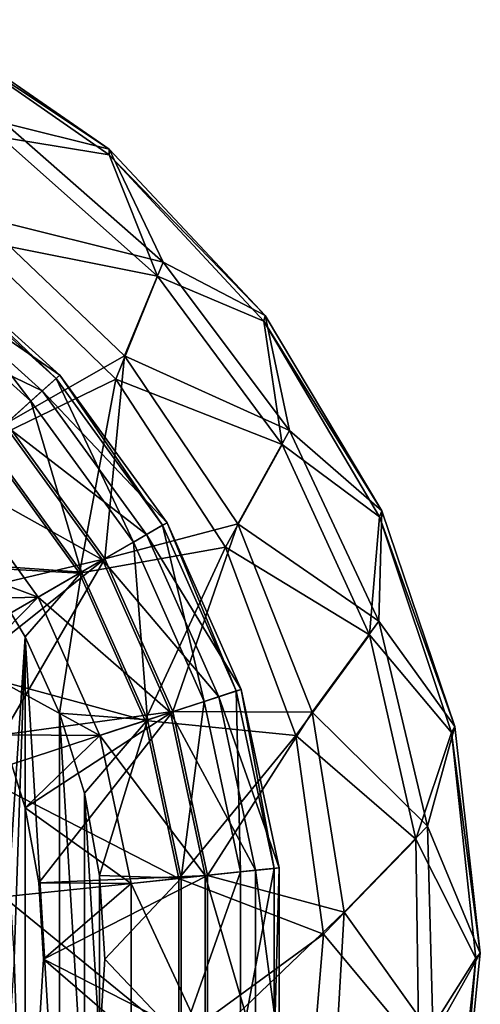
# Model space of a CAD drawing. Header units: millimetres. Extents: x -234 to 234, y -9 to 180.
# Tile 68 of 117: x 10 to 18, y 133 to 149. Entities that reach past the tile are written whole.
import ezdxf

# ---------------------------------------------------------------- set-up
doc = ezdxf.new("R2010")
doc.units = ezdxf.units.MM
doc.header["$LTSCALE"] = 106.095679
for name, color, linetype in [('22', 7, 'CONTINUOUS'), ('23', 7, 'CONTINUOUS'), ('24', 7, 'CONTINUOUS')]:
    doc.layers.add(name, color=color, linetype=linetype)

msp = doc.modelspace()

# ---------------------------------------------------------------- linework, layer by layer
at = {"layer": '22', "color": 7, "linetype": 'CONTINUOUS', "true_color": 0xa2afbf}
for points in [[(10.183, 138.628, 26.3), (9.465, 139.816, 26.3), (9.913, 134.589, 26.3), (10.183, 138.628, 26.3)], [(10, 133.284, 26.3), (10.183, 138.628, 26.3), (9.913, 134.589, 26.3), (10, 133.284, 26.3)], [(10.183, 127.94, 26.3), (10.183, 138.628, 26.3), (10, 133.284, 26.3), (10.183, 127.94, 26.3)], [(10.752, 137.362, 26.3), (10.183, 138.628, 26.3), (10.752, 129.205, 26.3), (10.752, 137.362, 26.3)], [(10.752, 129.205, 26.3), (10.183, 138.628, 26.3), (10.183, 127.94, 26.3), (10.752, 129.205, 26.3)], [(11.166, 136.036, 26.3), (10.752, 137.362, 26.3), (11.166, 130.531, 26.3), (11.166, 136.036, 26.3)], [(11.166, 130.531, 26.3), (10.752, 137.362, 26.3), (10.752, 129.205, 26.3), (11.166, 130.531, 26.3)], [(11.416, 134.669, 26.3), (11.166, 136.036, 26.3), (11.416, 131.898, 26.3), (11.416, 134.669, 26.3)], [(11.416, 131.898, 26.3), (11.166, 136.036, 26.3), (11.166, 130.531, 26.3), (11.416, 131.898, 26.3)], [(11.5, 133.284, 26.3), (11.416, 134.669, 26.3), (11.416, 131.898, 26.3), (11.5, 133.284, 26.3)], [(9.913, 131.978, 26.3), (10.183, 127.94, 26.3), (10, 133.284, 26.3), (9.913, 131.978, 26.3)]]:
    msp.add_3dface(points, dxfattribs=at)
at = {"layer": '23', "color": 7, "linetype": 'CONTINUOUS', "true_color": 0xa2afbf}
for points in [[(8.128, 144.471, 23.731), (10.277, 142.537, 23.731), (8.457, 144.924, 22.067), (8.128, 144.471, 23.731)], [(8.508, 144.994, 20.313), (10.757, 142.969, 20.313), (8.277, 144.676, 18.602), (8.508, 144.994, 20.313)], [(8.457, 144.924, 22.067), (10.693, 142.911, 22.067), (8.508, 144.994, 20.313), (8.457, 144.924, 22.067)], [(8.457, 144.924, 22.067), (10.277, 142.537, 23.731), (10.693, 142.911, 22.067), (8.457, 144.924, 22.067)], [(8.508, 144.994, 20.313), (10.693, 142.911, 22.067), (10.757, 142.969, 20.313), (8.508, 144.994, 20.313)], [(8.277, 144.676, 18.602), (10.465, 142.706, 18.602), (7.781, 143.993, 17.062), (8.277, 144.676, 18.602)], [(8.277, 144.676, 18.602), (10.757, 142.969, 20.313), (10.465, 142.706, 18.602), (8.277, 144.676, 18.602)], [(8.128, 144.471, 23.731), (9.54, 141.873, 25.181), (10.277, 142.537, 23.731), (8.128, 144.471, 23.731)], [(7.781, 143.993, 17.062), (10.465, 142.706, 18.602), (9.838, 142.142, 17.062), (7.781, 143.993, 17.062)], [(10.277, 142.537, 23.731), (11.976, 140.198, 23.731), (10.693, 142.911, 22.067), (10.277, 142.537, 23.731)], [(10.757, 142.969, 20.313), (12.536, 140.521, 20.313), (10.465, 142.706, 18.602), (10.757, 142.969, 20.313)], [(10.693, 142.911, 22.067), (12.461, 140.478, 22.067), (10.757, 142.969, 20.313), (10.693, 142.911, 22.067)], [(10.693, 142.911, 22.067), (11.976, 140.198, 23.731), (12.461, 140.478, 22.067), (10.693, 142.911, 22.067)], [(10.757, 142.969, 20.313), (12.461, 140.478, 22.067), (12.536, 140.521, 20.313), (10.757, 142.969, 20.313)], [(10.465, 142.706, 18.602), (12.195, 140.324, 18.602), (9.838, 142.142, 17.062), (10.465, 142.706, 18.602)], [(10.465, 142.706, 18.602), (12.536, 140.521, 20.313), (12.195, 140.324, 18.602), (10.465, 142.706, 18.602)], [(9.54, 141.873, 25.181), (11.117, 139.702, 25.181), (10.277, 142.537, 23.731), (9.54, 141.873, 25.181)], [(10.277, 142.537, 23.731), (11.117, 139.702, 25.181), (11.976, 140.198, 23.731), (10.277, 142.537, 23.731)], [(9.838, 142.142, 17.062), (11.464, 139.903, 17.062), (8.923, 141.318, 15.809), (9.838, 142.142, 17.062)], [(9.838, 142.142, 17.062), (12.195, 140.324, 18.602), (11.464, 139.903, 17.062), (9.838, 142.142, 17.062)], [(9.54, 141.873, 25.181), (9.465, 139.816, 26.3), (11.117, 139.702, 25.181), (9.54, 141.873, 25.181)], [(8.923, 141.318, 15.809), (10.399, 139.287, 15.809), (7.848, 140.236, 14.939), (8.923, 141.318, 15.809)], [(8.923, 141.318, 15.809), (11.464, 139.903, 17.062), (10.399, 139.287, 15.809), (8.923, 141.318, 15.809)], [(11.976, 140.198, 23.731), (13.152, 137.557, 23.731), (12.461, 140.478, 22.067), (11.976, 140.198, 23.731)], [(12.536, 140.521, 20.313), (13.767, 137.757, 20.313), (12.195, 140.324, 18.602), (12.536, 140.521, 20.313)], [(12.461, 140.478, 22.067), (13.684, 137.73, 22.067), (12.536, 140.521, 20.313), (12.461, 140.478, 22.067)], [(12.461, 140.478, 22.067), (13.152, 137.557, 23.731), (13.684, 137.73, 22.067), (12.461, 140.478, 22.067)], [(12.536, 140.521, 20.313), (13.684, 137.73, 22.067), (13.767, 137.757, 20.313), (12.536, 140.521, 20.313)], [(12.195, 140.324, 18.602), (13.392, 137.635, 18.602), (11.464, 139.903, 17.062), (12.195, 140.324, 18.602)], [(12.195, 140.324, 18.602), (13.767, 137.757, 20.313), (13.392, 137.635, 18.602), (12.195, 140.324, 18.602)], [(7.848, 140.236, 14.939), (10.399, 139.287, 15.809), (8.629, 139.239, 14.939), (7.848, 140.236, 14.939)], [(11.117, 139.702, 25.181), (12.209, 137.251, 25.181), (11.976, 140.198, 23.731), (11.117, 139.702, 25.181)], [(11.976, 140.198, 23.731), (12.209, 137.251, 25.181), (13.152, 137.557, 23.731), (11.976, 140.198, 23.731)], [(9.465, 139.816, 26.3), (10.183, 138.628, 26.3), (11.117, 139.702, 25.181), (9.465, 139.816, 26.3)], [(11.464, 139.903, 17.062), (12.59, 137.374, 17.062), (10.399, 139.287, 15.809), (11.464, 139.903, 17.062)], [(11.464, 139.903, 17.062), (13.392, 137.635, 18.602), (12.59, 137.374, 17.062), (11.464, 139.903, 17.062)], [(10.183, 138.628, 26.3), (10.752, 137.362, 26.3), (11.117, 139.702, 25.181), (10.183, 138.628, 26.3)], [(11.117, 139.702, 25.181), (10.752, 137.362, 26.3), (12.209, 137.251, 25.181), (11.117, 139.702, 25.181)], [(8.629, 139.239, 14.939), (10.399, 139.287, 15.809), (9.284, 138.156, 14.939), (8.629, 139.239, 14.939)], [(10.399, 139.287, 15.809), (11.42, 136.994, 15.809), (9.284, 138.156, 14.939), (10.399, 139.287, 15.809)], [(10.399, 139.287, 15.809), (12.59, 137.374, 17.062), (11.42, 136.994, 15.809), (10.399, 139.287, 15.809)], [(9.284, 138.156, 14.939), (11.42, 136.994, 15.809), (9.803, 137.001, 14.939), (9.284, 138.156, 14.939)], [(13.152, 137.557, 23.731), (13.753, 134.729, 23.731), (13.684, 137.73, 22.067), (13.152, 137.557, 23.731)], [(13.767, 137.757, 20.313), (14.396, 134.797, 20.313), (13.392, 137.635, 18.602), (13.767, 137.757, 20.313)], [(13.684, 137.73, 22.067), (14.31, 134.788, 22.067), (13.767, 137.757, 20.313), (13.684, 137.73, 22.067)], [(13.684, 137.73, 22.067), (13.753, 134.729, 23.731), (14.31, 134.788, 22.067), (13.684, 137.73, 22.067)], [(13.767, 137.757, 20.313), (14.31, 134.788, 22.067), (14.396, 134.797, 20.313), (13.767, 137.757, 20.313)], [(12.209, 137.251, 25.181), (12.767, 134.625, 25.181), (13.152, 137.557, 23.731), (12.209, 137.251, 25.181)], [(13.392, 137.635, 18.602), (14.005, 134.756, 18.602), (12.59, 137.374, 17.062), (13.392, 137.635, 18.602)], [(13.152, 137.557, 23.731), (12.767, 134.625, 25.181), (13.753, 134.729, 23.731), (13.152, 137.557, 23.731)], [(13.392, 137.635, 18.602), (14.396, 134.797, 20.313), (14.005, 134.756, 18.602), (13.392, 137.635, 18.602)], [(10.752, 137.362, 26.3), (11.166, 136.036, 26.3), (12.209, 137.251, 25.181), (10.752, 137.362, 26.3)], [(12.59, 137.374, 17.062), (13.165, 134.667, 17.062), (11.42, 136.994, 15.809), (12.59, 137.374, 17.062)], [(12.59, 137.374, 17.062), (14.005, 134.756, 18.602), (13.165, 134.667, 17.062), (12.59, 137.374, 17.062)], [(11.166, 136.036, 26.3), (11.416, 134.669, 26.3), (12.209, 137.251, 25.181), (11.166, 136.036, 26.3)], [(12.209, 137.251, 25.181), (11.416, 134.669, 26.3), (12.767, 134.625, 25.181), (12.209, 137.251, 25.181)], [(9.803, 137.001, 14.939), (11.42, 136.994, 15.809), (10.18, 135.792, 14.939), (9.803, 137.001, 14.939)], [(11.42, 136.994, 15.809), (11.942, 134.539, 15.809), (10.18, 135.792, 14.939), (11.42, 136.994, 15.809)], [(11.42, 136.994, 15.809), (13.165, 134.667, 17.062), (11.942, 134.539, 15.809), (11.42, 136.994, 15.809)], [(10.18, 135.792, 14.939), (11.942, 134.539, 15.809), (10.408, 134.547, 14.939), (10.18, 135.792, 14.939)], [(12.767, 134.625, 25.181), (12.767, 131.942, 25.181), (13.753, 134.729, 23.731), (12.767, 134.625, 25.181)], [(13.753, 134.729, 23.731), (12.767, 131.942, 25.181), (13.753, 131.838, 23.731), (13.753, 134.729, 23.731)], [(14.005, 134.756, 18.602), (14.005, 131.812, 18.602), (13.165, 134.667, 17.062), (14.005, 134.756, 18.602)], [(13.753, 134.729, 23.731), (13.753, 131.838, 23.731), (14.31, 134.788, 22.067), (13.753, 134.729, 23.731)], [(14.31, 134.788, 22.067), (13.753, 131.838, 23.731), (14.31, 131.78, 22.067), (14.31, 134.788, 22.067)], [(14.396, 134.797, 20.313), (14.396, 131.771, 20.313), (14.005, 134.756, 18.602), (14.396, 134.797, 20.313)], [(14.005, 134.756, 18.602), (14.396, 131.771, 20.313), (14.005, 131.812, 18.602), (14.005, 134.756, 18.602)], [(14.31, 134.788, 22.067), (14.31, 131.78, 22.067), (14.396, 134.797, 20.313), (14.31, 134.788, 22.067)], [(14.396, 134.797, 20.313), (14.31, 131.78, 22.067), (14.396, 131.771, 20.313), (14.396, 134.797, 20.313)], [(11.416, 134.669, 26.3), (11.5, 133.284, 26.3), (12.767, 134.625, 25.181), (11.416, 134.669, 26.3)], [(12.767, 134.625, 25.181), (11.5, 133.284, 26.3), (12.767, 131.942, 25.181), (12.767, 134.625, 25.181)], [(13.165, 134.667, 17.062), (13.165, 131.9, 17.062), (11.942, 134.539, 15.809), (13.165, 134.667, 17.062)], [(13.165, 134.667, 17.062), (14.005, 131.812, 18.602), (13.165, 131.9, 17.062), (13.165, 134.667, 17.062)], [(10.408, 134.547, 14.939), (11.942, 134.539, 15.809), (10.485, 133.284, 14.939), (10.408, 134.547, 14.939)], [(11.942, 134.539, 15.809), (11.942, 132.028, 15.809), (10.485, 133.284, 14.939), (11.942, 134.539, 15.809)], [(11.942, 134.539, 15.809), (13.165, 131.9, 17.062), (11.942, 132.028, 15.809), (11.942, 134.539, 15.809)], [(10.485, 133.284, 14.939), (11.942, 132.028, 15.809), (10.408, 132.02, 14.939), (10.485, 133.284, 14.939)], [(11.5, 133.284, 26.3), (11.416, 131.898, 26.3), (12.767, 131.942, 25.181), (11.5, 133.284, 26.3)]]:
    msp.add_3dface(points, dxfattribs=at)
at = {"layer": '24', "color": 7, "linetype": 'CONTINUOUS', "true_color": 0xa2afbf}
for points in [[(11.577, 146.715, 1.917), (8.478, 148.773, -1.922), (8.469, 148.863, 1.917), (11.577, 146.715, 1.917)], [(11.577, 146.715, 1.917), (8.469, 148.863, 1.917), (9.844, 147.144, 5.687), (11.577, 146.715, 1.917)], [(11.572, 146.62, -1.922), (9.78, 146.917, -5.66), (8.478, 148.773, -1.922), (11.572, 146.62, -1.922)], [(11.572, 146.62, -1.922), (8.478, 148.773, -1.922), (11.577, 146.715, 1.917), (11.572, 146.62, -1.922)], [(12.469, 144.84, 5.687), (9.844, 147.144, 5.687), (9.396, 145.603, 9.219), (12.469, 144.84, 5.687)], [(12.469, 144.84, 5.687), (11.577, 146.715, 1.917), (9.844, 147.144, 5.687), (12.469, 144.84, 5.687)], [(12.378, 144.611, -5.66), (9.298, 145.225, -9.13), (9.78, 146.917, -5.66), (12.378, 144.611, -5.66)], [(12.378, 144.611, -5.66), (9.78, 146.917, -5.66), (11.572, 146.62, -1.922), (12.378, 144.611, -5.66)], [(14.16, 143.958, 1.917), (11.572, 146.62, -1.922), (11.577, 146.715, 1.917), (14.16, 143.958, 1.917)], [(14.16, 143.958, 1.917), (11.577, 146.715, 1.917), (12.469, 144.84, 5.687), (14.16, 143.958, 1.917)], [(14.139, 143.861, -1.922), (12.378, 144.611, -5.66), (11.572, 146.62, -1.922), (14.139, 143.861, -1.922)], [(14.139, 143.861, -1.922), (11.572, 146.62, -1.922), (14.16, 143.958, 1.917), (14.139, 143.861, -1.922)], [(11.831, 143.289, 9.219), (12.469, 144.84, 5.687), (9.396, 145.603, 9.219), (11.831, 143.289, 9.219)], [(11.831, 143.289, 9.219), (9.396, 145.603, 9.219), (9.869, 142.17, 12.356), (11.831, 143.289, 9.219)], [(9.298, 145.225, -9.13), (11.685, 142.903, -9.13), (9.512, 141.848, -12.178), (9.298, 145.225, -9.13)], [(11.685, 142.903, -9.13), (9.298, 145.225, -9.13), (12.378, 144.611, -5.66), (11.685, 142.903, -9.13)], [(14.567, 142.048, 5.687), (12.469, 144.84, 5.687), (11.831, 143.289, 9.219), (14.567, 142.048, 5.687)], [(14.567, 142.048, 5.687), (14.16, 143.958, 1.917), (12.469, 144.84, 5.687), (14.567, 142.048, 5.687)], [(14.445, 141.819, -5.66), (11.685, 142.903, -9.13), (12.378, 144.611, -5.66), (14.445, 141.819, -5.66)], [(14.445, 141.819, -5.66), (12.378, 144.611, -5.66), (14.139, 143.861, -1.922), (14.445, 141.819, -5.66)], [(16.099, 140.717, 1.917), (14.139, 143.861, -1.922), (14.16, 143.958, 1.917), (16.099, 140.717, 1.917)], [(16.099, 140.717, 1.917), (14.16, 143.958, 1.917), (14.567, 142.048, 5.687), (16.099, 140.717, 1.917)], [(16.062, 140.619, -1.922), (14.445, 141.819, -5.66), (14.139, 143.861, -1.922), (16.062, 140.619, -1.922)], [(16.062, 140.619, -1.922), (14.139, 143.861, -1.922), (16.099, 140.717, 1.917), (16.062, 140.619, -1.922)], [(11.501, 139.923, 12.356), (11.831, 143.289, 9.219), (9.869, 142.17, 12.356), (11.501, 139.923, 12.356)], [(13.709, 140.504, 9.219), (11.831, 143.289, 9.219), (11.501, 139.923, 12.356), (13.709, 140.504, 9.219)], [(13.709, 140.504, 9.219), (14.567, 142.048, 5.687), (11.831, 143.289, 9.219), (13.709, 140.504, 9.219)], [(9.512, 141.848, -12.178), (11.685, 142.903, -9.13), (11.085, 139.683, -12.178), (9.512, 141.848, -12.178)], [(11.685, 142.903, -9.13), (13.506, 140.114, -9.13), (11.085, 139.683, -12.178), (11.685, 142.903, -9.13)], [(13.506, 140.114, -9.13), (11.685, 142.903, -9.13), (14.445, 141.819, -5.66), (13.506, 140.114, -9.13)], [(8.629, 139.239, 14.939), (11.501, 139.923, 12.356), (9.869, 142.17, 12.356), (8.629, 139.239, 14.939)], [(16.051, 138.885, 5.687), (14.567, 142.048, 5.687), (13.709, 140.504, 9.219), (16.051, 138.885, 5.687)], [(16.051, 138.885, 5.687), (16.099, 140.717, 1.917), (14.567, 142.048, 5.687), (16.051, 138.885, 5.687)], [(9.512, 141.848, -12.178), (11.085, 139.683, -12.178), (7.34, 139.892, -14.669), (9.512, 141.848, -12.178)], [(15.893, 138.662, -5.66), (13.506, 140.114, -9.13), (14.445, 141.819, -5.66), (15.893, 138.662, -5.66)], [(15.893, 138.662, -5.66), (14.445, 141.819, -5.66), (16.062, 140.619, -1.922), (15.893, 138.662, -5.66)], [(17.253, 137.043, -1.922), (15.893, 138.662, -5.66), (16.062, 140.619, -1.922), (17.253, 137.043, -1.922)], [(17.309, 137.138, 1.917), (16.099, 140.717, 1.917), (16.051, 138.885, 5.687), (17.309, 137.138, 1.917)], [(17.309, 137.138, 1.917), (16.062, 140.619, -1.922), (16.099, 140.717, 1.917), (17.309, 137.138, 1.917)], [(17.253, 137.043, -1.922), (16.062, 140.619, -1.922), (17.309, 137.138, 1.917), (17.253, 137.043, -1.922)], [(12.63, 137.387, 12.356), (13.709, 140.504, 9.219), (11.501, 139.923, 12.356), (12.63, 137.387, 12.356)], [(14.943, 137.38, 9.219), (13.709, 140.504, 9.219), (12.63, 137.387, 12.356), (14.943, 137.38, 9.219)], [(14.943, 137.38, 9.219), (16.051, 138.885, 5.687), (13.709, 140.504, 9.219), (14.943, 137.38, 9.219)], [(11.085, 139.683, -12.178), (13.506, 140.114, -9.13), (12.173, 137.239, -12.178), (11.085, 139.683, -12.178)], [(13.506, 140.114, -9.13), (14.673, 136.994, -9.13), (12.173, 137.239, -12.178), (13.506, 140.114, -9.13)], [(14.673, 136.994, -9.13), (13.506, 140.114, -9.13), (15.893, 138.662, -5.66), (14.673, 136.994, -9.13)], [(7.34, 139.892, -14.669), (11.085, 139.683, -12.178), (8.553, 138.222, -14.669), (7.34, 139.892, -14.669)], [(8.629, 139.239, 14.939), (9.284, 138.156, 14.939), (11.501, 139.923, 12.356), (8.629, 139.239, 14.939)], [(9.284, 138.156, 14.939), (9.803, 137.001, 14.939), (11.501, 139.923, 12.356), (9.284, 138.156, 14.939)], [(9.803, 137.001, 14.939), (12.63, 137.387, 12.356), (11.501, 139.923, 12.356), (9.803, 137.001, 14.939)], [(11.085, 139.683, -12.178), (12.173, 137.239, -12.178), (8.553, 138.222, -14.669), (11.085, 139.683, -12.178)], [(16.857, 135.486, 5.687), (16.051, 138.885, 5.687), (14.943, 137.38, 9.219), (16.857, 135.486, 5.687)], [(16.857, 135.486, 5.687), (17.309, 137.138, 1.917), (16.051, 138.885, 5.687), (16.857, 135.486, 5.687)], [(16.66, 135.273, -5.66), (14.673, 136.994, -9.13), (15.893, 138.662, -5.66), (16.66, 135.273, -5.66)], [(16.66, 135.273, -5.66), (15.893, 138.662, -5.66), (17.253, 137.043, -1.922), (16.66, 135.273, -5.66)], [(8.553, 138.222, -14.669), (12.173, 137.239, -12.178), (9.393, 136.336, -14.669), (8.553, 138.222, -14.669)], [(9.803, 137.001, 14.939), (10.18, 135.792, 14.939), (12.63, 137.387, 12.356), (9.803, 137.001, 14.939)], [(10.18, 135.792, 14.939), (10.408, 134.547, 14.939), (12.63, 137.387, 12.356), (10.18, 135.792, 14.939)], [(10.408, 134.547, 14.939), (13.207, 134.672, 12.356), (12.63, 137.387, 12.356), (10.408, 134.547, 14.939)], [(13.207, 134.672, 12.356), (14.943, 137.38, 9.219), (12.63, 137.387, 12.356), (13.207, 134.672, 12.356)], [(15.474, 134.064, 9.219), (14.943, 137.38, 9.219), (13.207, 134.672, 12.356), (15.474, 134.064, 9.219)], [(15.474, 134.064, 9.219), (16.857, 135.486, 5.687), (14.943, 137.38, 9.219), (15.474, 134.064, 9.219)], [(12.173, 137.239, -12.178), (12.729, 134.621, -12.178), (9.393, 136.336, -14.669), (12.173, 137.239, -12.178)], [(12.173, 137.239, -12.178), (14.673, 136.994, -9.13), (12.729, 134.621, -12.178), (12.173, 137.239, -12.178)], [(17.657, 133.296, -1.922), (16.66, 135.273, -5.66), (17.253, 137.043, -1.922), (17.657, 133.296, -1.922)], [(17.732, 133.384, 1.917), (17.309, 137.138, 1.917), (16.857, 135.486, 5.687), (17.732, 133.384, 1.917)], [(17.732, 133.384, 1.917), (17.253, 137.043, -1.922), (17.309, 137.138, 1.917), (17.732, 133.384, 1.917)], [(17.657, 133.296, -1.922), (17.253, 137.043, -1.922), (17.732, 133.384, 1.917), (17.657, 133.296, -1.922)], [(14.673, 136.994, -9.13), (15.129, 133.695, -9.13), (12.729, 134.621, -12.178), (14.673, 136.994, -9.13)], [(15.129, 133.695, -9.13), (14.673, 136.994, -9.13), (16.66, 135.273, -5.66), (15.129, 133.695, -9.13)], [(9.393, 136.336, -14.669), (12.729, 134.621, -12.178), (9.823, 134.316, -14.669), (9.393, 136.336, -14.669)], [(16.952, 131.994, 5.687), (16.857, 135.486, 5.687), (15.474, 134.064, 9.219), (16.952, 131.994, 5.687)], [(16.952, 131.994, 5.687), (17.732, 133.384, 1.917), (16.857, 135.486, 5.687), (16.952, 131.994, 5.687)], [(16.713, 131.8, -5.66), (15.129, 133.695, -9.13), (16.66, 135.273, -5.66), (16.713, 131.8, -5.66)], [(16.713, 131.8, -5.66), (16.66, 135.273, -5.66), (17.657, 133.296, -1.922), (16.713, 131.8, -5.66)], [(12.729, 134.621, -12.178), (12.729, 131.946, -12.178), (9.823, 134.316, -14.669), (12.729, 134.621, -12.178)], [(10.408, 134.547, 14.939), (10.485, 133.284, 14.939), (13.207, 134.672, 12.356), (10.408, 134.547, 14.939)], [(10.485, 133.284, 14.939), (13.207, 131.895, 12.356), (13.207, 134.672, 12.356), (10.485, 133.284, 14.939)], [(12.729, 134.621, -12.178), (15.129, 133.695, -9.13), (12.729, 131.946, -12.178), (12.729, 134.621, -12.178)], [(13.207, 131.895, 12.356), (15.474, 134.064, 9.219), (13.207, 134.672, 12.356), (13.207, 131.895, 12.356)], [(9.823, 134.316, -14.669), (12.729, 131.946, -12.178), (9.823, 132.251, -14.669), (9.823, 134.316, -14.669)], [(15.279, 130.711, 9.219), (15.474, 134.064, 9.219), (13.207, 131.895, 12.356), (15.279, 130.711, 9.219)], [(15.279, 130.711, 9.219), (16.952, 131.994, 5.687), (15.474, 134.064, 9.219), (15.279, 130.711, 9.219)], [(15.129, 133.695, -9.13), (14.853, 130.376, -9.13), (12.729, 131.946, -12.178), (15.129, 133.695, -9.13)], [(14.853, 130.376, -9.13), (15.129, 133.695, -9.13), (16.713, 131.8, -5.66), (14.853, 130.376, -9.13)], [(10.485, 133.284, 14.939), (10.408, 132.02, 14.939), (13.207, 131.895, 12.356), (10.485, 133.284, 14.939)], [(17.258, 129.548, -1.922), (16.713, 131.8, -5.66), (17.657, 133.296, -1.922), (17.258, 129.548, -1.922)], [(17.351, 129.626, 1.917), (17.732, 133.384, 1.917), (16.952, 131.994, 5.687), (17.351, 129.626, 1.917)], [(17.258, 129.548, -1.922), (17.657, 133.296, -1.922), (17.351, 129.626, 1.917), (17.258, 129.548, -1.922)], [(17.351, 129.626, 1.917), (17.657, 133.296, -1.922), (17.732, 133.384, 1.917), (17.351, 129.626, 1.917)]]:
    msp.add_3dface(points, dxfattribs=at)

doc.saveas('drawing.dxf')
